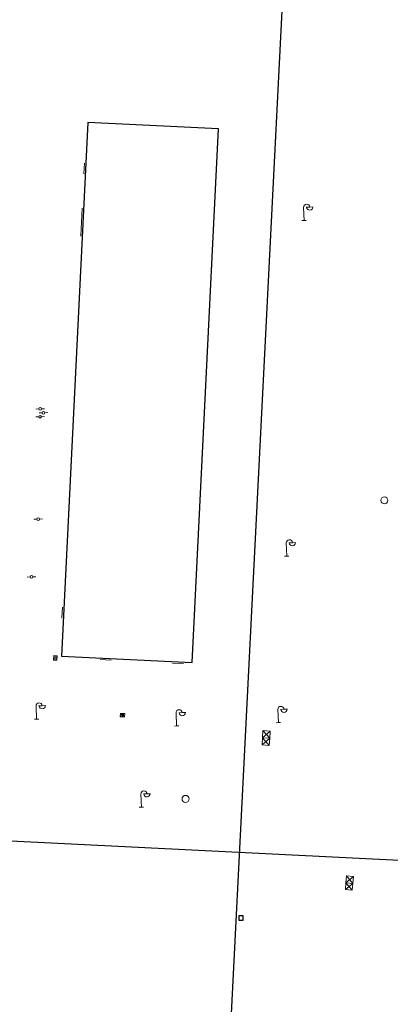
# Model space of a CAD drawing. Header units: millimetres. Extents: x 32690613 to 32694766, y 5342952 to 5344788.
# Tile 16 of 27: x 32692772 to 32692814, y 5344045 to 5344157. Entities that reach past the tile are written whole.
import ezdxf

# ---------------------------------------------------------------- set-up
doc = ezdxf.new("R2010")
doc.units = ezdxf.units.MM
doc.layers.get('Defpoints').update_dxf_attribs({"color": 11})
doc.layers.add('_GP_Block_Schachtdeckel', color=54, linetype='Continuous')
for name, color, linetype, lineweight in [('_Grünplan (RV)_Block_Schachtdeckel', 8, 'Continuous', 5), ('Ein-Beleuchtung_Mast', 252, 'Continuous', 18), ('Ent-Muldenrinne', 140, 'Continuous', 9), ('Ent-Straßeneinlauf', 150, 'Continuous', 5), ('Ver-Deckel_ELT', 20, 'Continuous', 5), ('Ver-Deckel_Schmutz', 30, 'Continuous', 9), ('Ver-Deckel_Sicker', 150, 'Continuous', 9), ('Ver-Hydrant_Unterflur', 140, 'Continuous', 13)]:
    doc.layers.add(name, color=color, linetype=linetype, lineweight=lineweight)

# ---------------------------------------------------------------- blocks, each defined once
blk = doc.blocks.new('Wasserschieber')
at = {"layer": 'Ver-Hydrant_Unterflur'}
for p, q in [((-0.15, 0), (-0.5, 0)), ((0.15, 0), (0.5, 0))]:
    blk.add_line(p, q, dxfattribs=at).dxf.unprotected_set("ltscale", 0)
blk.add_circle((0, 0), 0.15, dxfattribs=at).dxf.unprotected_set("ltscale", 0)
blk = doc.blocks.new('Gully Mitte')
at = {"layer": 'Ent-Straßeneinlauf', "lineweight": 5}
for p, q in [((-0.25, 0.2), (-0.25, -0.2)), ((0.25, 0.2), (-0.25, 0.2)), ((-0.12, 0.2), (-0.12, -0.2)), ((0, 0.2), (0, -0.2)), ((0.12, -0.2), (0.12, 0.2)), ((0.25, -0.2), (0.25, 0.2)), ((-0.25, -0.2), (0.25, -0.2))]:
    blk.add_line(p, q, dxfattribs=at)
blk = doc.blocks.new('Gully Rand')
at = {"layer": 'Ent-Straßeneinlauf'}
blk.add_blockref('Gully Mitte', (0, -0.2), dxfattribs=at)
blk = doc.blocks.new('A$C78070446')
for p, q in [((4470080.73, 5342716.08), (4470043.07, 5342296.4)), ((4469470.04, 5342631.21), (4470219.62, 5342563.96))]:
    blk.add_line(p, q)
blk = doc.blocks.new('Lampe')
at = {"layer": 'Ein-Beleuchtung_Mast', "lineweight": 5}
for p, q in [((0, 1.5), (0, 0)), ((0.7, 1.5), (0.3, 1.5)), ((0.7, 1.5), (1.1, 1.5)), ((0, 0), (-0.25, 0)), ((0, 0), (0.25, 0))]:
    blk.add_line(p, q, dxfattribs=at)
at = {"layer": 'Ein-Beleuchtung_Mast', "lineweight": 5, "flags": 128}
for points in [[(0.7, 1.5, 0.414214), (0.35, 1.85, 0.414214), (0, 1.5)], [(0.35, 1.5, 0.414214), (0.7, 1.15, 0.414214), (1.05, 1.5)]]:
    blk.add_lwpolyline(points, format="xyb", dxfattribs=at)

msp = doc.modelspace()

# ---------------------------------------------------------------- linework, layer by layer
at = {"layer": '_GP_Block_Schachtdeckel', "transparency": 33554687}
msp.add_lwpolyline([(32692797.17, 5344054.3), (32692797.67, 5344054.29), (32692797.68, 5344054.79), (32692797.18, 5344054.8)], close=True, dxfattribs=at).dxf.unprotected_set("ltscale", 0)
at = {"layer": '_Grünplan (RV)_Block_Schachtdeckel', "transparency": 33554687}
msp.add_lwpolyline([(32692797.17, 5344054.3), (32692797.67, 5344054.29), (32692797.68, 5344054.79), (32692797.18, 5344054.8)], close=True, dxfattribs=at).dxf.unprotected_set("ltscale", 0)
at = {"layer": 'Defpoints', "transparency": 33554687}
msp.add_lwpolyline([(32692779.97, 5344145.36), (32692776.96, 5344084.43), (32692791.84, 5344083.7), (32692794.86, 5344144.62)], close=True, dxfattribs=at).dxf.unprotected_set("ltscale", 0)
at = {"layer": 'Ent-Muldenrinne', "transparency": 33554687}
for p, q in [((32692779.58, 5344140.73), (32692779.52, 5344139.5)), ((32692779.33, 5344135.58), (32692779.17, 5344132.38)), ((32692777.07, 5344090.04), (32692777.01, 5344088.78)), ((32692781.37, 5344084.05), (32692782.62, 5344083.99)), ((32692789.61, 5344083.65), (32692790.86, 5344083.59))]:
    msp.add_line(p, q, dxfattribs=at).dxf.unprotected_set("ltscale", 0)
at = {"layer": 'Ver-Deckel_ELT', "transparency": 33554687, "flags": 128}
for points in [[(32692799.83, 5344074.3), (32692800.65, 5344074.26), (32692800.7, 5344075.07), (32692799.88, 5344075.12), (32692799.83, 5344074.3), (32692800.7, 5344075.07), (32692800.65, 5344074.26), (32692799.88, 5344075.12), (32692799.92, 5344075.94), (32692800.74, 5344075.89), (32692800.7, 5344075.07), (32692799.92, 5344075.94), (32692800.74, 5344075.89), (32692799.88, 5344075.12)], [(32692809.46, 5344059.35), (32692810.17, 5344058.5), (32692810.24, 5344059.28), (32692809.46, 5344059.35), (32692809.39, 5344058.57), (32692810.24, 5344059.28), (32692810.17, 5344058.5), (32692809.39, 5344058.57), (32692809.33, 5344057.79), (32692810.17, 5344058.5), (32692809.39, 5344058.57), (32692810.11, 5344057.72), (32692810.17, 5344058.5), (32692810.11, 5344057.72), (32692809.33, 5344057.79)]]:
    msp.add_lwpolyline(points, dxfattribs=at).dxf.unprotected_set("ltscale", 0)
at = {"layer": 'Ver-Deckel_Schmutz', "transparency": 33554687}
msp.add_circle((32692813.77, 5344102.22), 0.4, dxfattribs=at).dxf.unprotected_set("ltscale", 0)
at = {"layer": 'Ver-Deckel_Sicker', "transparency": 33554687}
msp.add_circle((32692791.1, 5344068.15), 0.4, dxfattribs=at).dxf.unprotected_set("ltscale", 0)

# ---------------------------------------------------------------- block references
at = {"layer": 'Defpoints', "transparency": 33554687, "rotation": 2.237485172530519}
msp.add_blockref('A$C78070446', (28434719.52, -168960.66), dxfattribs=at).dxf.unprotected_set("ltscale", 0)
at = {"layer": 'Ein-Beleuchtung_Mast', "transparency": 33554687, "rotation": 2.237485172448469}
for p in [(32692804.62, 5344134.17), (32692802.64, 5344095.86), (32692774.12, 5344077.25), (32692790.08, 5344076.47), (32692801.68, 5344076.85), (32692786.07, 5344067.2)]:
    msp.add_blockref('Lampe', p, dxfattribs=at).dxf.unprotected_set("ltscale", 0)
at = {"layer": 'Ent-Straßeneinlauf', "transparency": 33554687}
for p, rotation in [((32692776.06, 5344084.25), 87.16267681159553), ((32692783.92, 5344077.9), 357.0937683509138)]:
    msp.add_blockref('Gully Rand', p, dxfattribs=dict(at, rotation=rotation)).dxf.unprotected_set("ltscale", 0)
at = {"layer": 'Ver-Hydrant_Unterflur', "transparency": 33554687, "rotation": 2.237485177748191}
for p in [(32692774.52, 5344111.77), (32692774.52, 5344111.77), (32692774.54, 5344112.67), (32692774.54, 5344112.67), (32692774.92, 5344112.22), (32692774.92, 5344112.22), (32692774.3, 5344100.08), (32692774.3, 5344100.08), (32692773.55, 5344093.49), (32692773.55, 5344093.49)]:
    msp.add_blockref('Wasserschieber', p, dxfattribs=at).dxf.unprotected_set("ltscale", 0)

doc.saveas('drawing.dxf')
